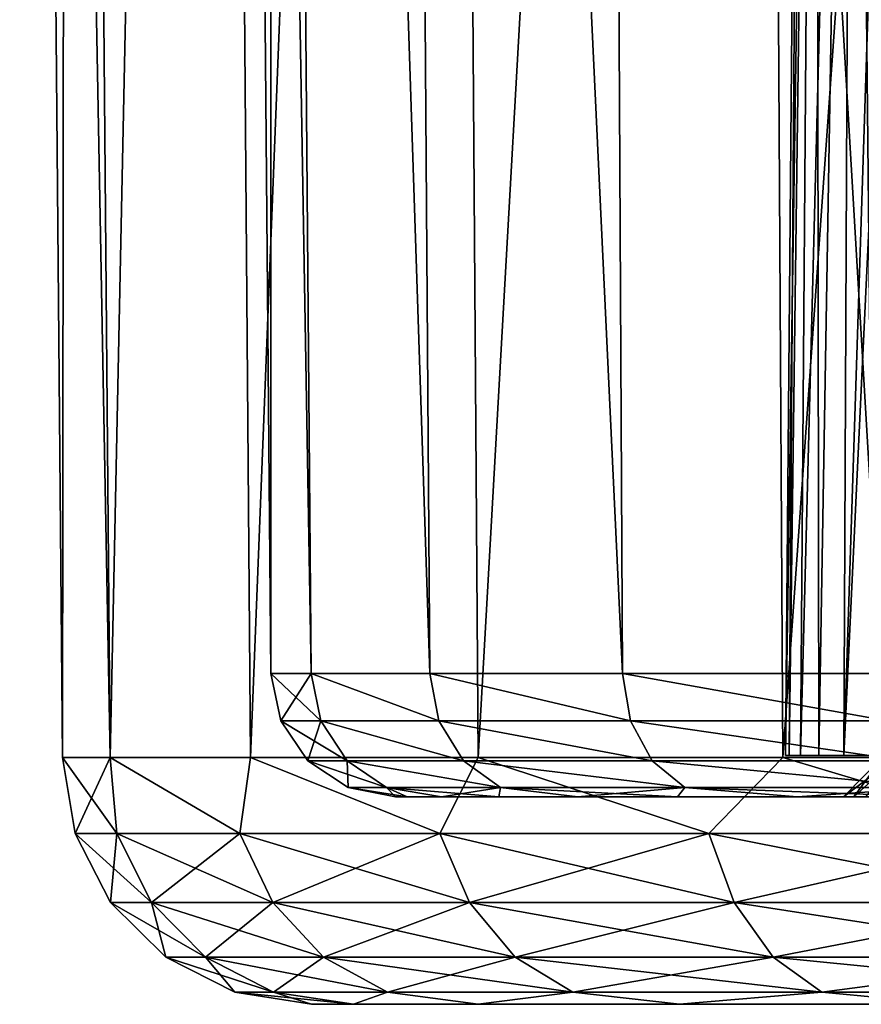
# Model space of a CAD drawing. Header units: millimetres. Extents: x -121 to 75, y -30 to 271.
# Tile 2 of 217: x -27 to -17, y -30 to -18. Entities that reach past the tile are written whole.
import ezdxf

# ---------------------------------------------------------------- set-up
doc = ezdxf.new("R2010")
doc.units = ezdxf.units.MM
doc.header["$LTSCALE"] = 65.185185
for name, color, linetype in [('24', 7, 'CONTINUOUS'), ('25', 7, 'CONTINUOUS'), ('26', 7, 'CONTINUOUS'), ('329', 7, 'CONTINUOUS'), ('357', 7, 'CONTINUOUS'), ('38', 7, 'CONTINUOUS'), ('39', 7, 'CONTINUOUS'), ('40', 7, 'CONTINUOUS'), ('42', 7, 'CONTINUOUS'), ('43', 7, 'CONTINUOUS')]:
    doc.layers.add(name, color=color, linetype=linetype)

msp = doc.modelspace()

# ---------------------------------------------------------------- linework, layer by layer
at = {"layer": '24', "color": 7, "linetype": 'Continuous'}
for points in [[(-23.234, -26.013, -4.766), (-24.224, 32.026, 0), (-23.718, -26.013, 0), (-23.234, -26.013, -4.766)], [(-23.717, 32.026, -4.931), (-24.224, 32.026, 0), (-23.234, -26.013, -4.766), (-23.717, 32.026, -4.931)], [(-24.224, 32.026, 0), (-23.717, 32.026, 4.931), (-23.718, -26.013, 0), (-24.224, 32.026, 0)], [(-23.718, -26.013, 0), (-23.717, 32.026, 4.931), (-23.234, -26.013, 4.766), (-23.718, -26.013, 0)], [(-21.802, -26.013, -9.338), (-23.717, 32.026, -4.931), (-23.234, -26.013, -4.766), (-21.802, -26.013, -9.338)], [(-22.216, 32.026, -9.656), (-23.717, 32.026, -4.931), (-21.802, -26.013, -9.338), (-22.216, 32.026, -9.656)], [(-23.234, -26.013, 4.766), (-23.717, 32.026, 4.931), (-21.802, -26.013, 9.338), (-23.234, -26.013, 4.766)], [(-23.717, 32.026, 4.931), (-22.216, 32.026, 9.656), (-21.802, -26.013, 9.338), (-23.717, 32.026, 4.931)], [(-22.216, 32.026, 9.656), (-19.786, 32.026, 13.976), (-19.481, -26.013, 13.529), (-22.216, 32.026, 9.656)], [(-19.481, -26.013, -13.529), (-22.216, 32.026, -9.656), (-21.802, -26.013, -9.338), (-19.481, -26.013, -13.529)], [(-19.786, 32.026, -13.976), (-22.216, 32.026, -9.656), (-19.481, -26.013, -13.529), (-19.786, 32.026, -13.976)], [(-21.802, -26.013, 9.338), (-22.216, 32.026, 9.656), (-19.481, -26.013, 13.529), (-21.802, -26.013, 9.338)], [(-19.786, 32.026, 13.976), (-16.527, 32.026, 17.711), (-16.364, -26.013, 17.168), (-19.786, 32.026, 13.976)], [(-19.481, -26.013, 13.529), (-19.786, 32.026, 13.976), (-16.364, -26.013, 17.168), (-19.481, -26.013, 13.529)], [(-16.364, -26.013, -17.168), (-19.786, 32.026, -13.976), (-19.481, -26.013, -13.529), (-16.364, -26.013, -17.168)], [(-16.527, 32.026, -17.711), (-19.786, 32.026, -13.976), (-16.364, -26.013, -17.168), (-16.527, 32.026, -17.711)]]:
    msp.add_3dface(points, dxfattribs=at)
at = {"layer": '25', "color": 7, "linetype": 'Continuous'}
for points in [[(-26.746, 32.004), (-25.657, -27.026, 5.454), (-26.161, 32.004, 5.56), (-26.746, 32.004)], [(-26.231, -27.026), (-25.657, -27.026, 5.454), (-26.746, 32.004), (-26.231, -27.026)], [(-26.161, 32.004, 5.56), (-25.657, -27.026, 5.454), (-24.434, 32.004, 10.878), (-26.161, 32.004, 5.56)], [(-25.657, -27.026, 5.454), (-23.963, -27.026, 10.669), (-24.434, 32.004, 10.878), (-25.657, -27.026, 5.454)], [(-24.434, 32.004, 10.878), (-23.963, -27.026, 10.669), (-21.638, 32.004, 15.72), (-24.434, 32.004, 10.878)], [(-23.963, -27.026, 10.669), (-21.221, -27.026, 15.418), (-21.638, 32.004, 15.72), (-23.963, -27.026, 10.669)], [(-21.638, 32.004, 15.72), (-21.221, -27.026, 15.418), (-17.897, 32.004, 19.876), (-21.638, 32.004, 15.72)], [(-21.221, -27.026, 15.418), (-17.552, -27.026, 19.493), (-17.897, 32.004, 19.876), (-21.221, -27.026, 15.418)], [(-17.897, 32.004, 19.876), (-17.552, -27.026, 19.493), (-13.373, 32.004, 23.162), (-17.897, 32.004, 19.876)], [(-17.552, -27.026, 19.493), (-13.115, -27.026, 22.716), (-13.373, 32.004, 23.162), (-17.552, -27.026, 19.493)]]:
    msp.add_3dface(points, dxfattribs=at)
at = {"layer": '26', "color": 7, "linetype": 'Continuous'}
for points in [[(-26.231, -27.026), (-26.746, 32.004), (-26.161, 32.004, -5.56), (-26.231, -27.026)], [(-25.657, -27.026, -5.454), (-26.231, -27.026), (-26.161, 32.004, -5.56), (-25.657, -27.026, -5.454)], [(-24.434, 32.004, -10.878), (-25.657, -27.026, -5.454), (-26.161, 32.004, -5.56), (-24.434, 32.004, -10.878)], [(-23.963, -27.026, -10.669), (-25.657, -27.026, -5.454), (-24.434, 32.004, -10.878), (-23.963, -27.026, -10.669)], [(-21.638, 32.004, -15.72), (-23.963, -27.026, -10.669), (-24.434, 32.004, -10.878), (-21.638, 32.004, -15.72)], [(-21.221, -27.026, -15.418), (-23.963, -27.026, -10.669), (-21.638, 32.004, -15.72), (-21.221, -27.026, -15.418)], [(-17.897, 32.004, -19.876), (-21.221, -27.026, -15.418), (-21.638, 32.004, -15.72), (-17.897, 32.004, -19.876)], [(-17.552, -27.026, -19.493), (-21.221, -27.026, -15.418), (-17.897, 32.004, -19.876), (-17.552, -27.026, -19.493)], [(-13.373, 32.004, -23.162), (-17.552, -27.026, -19.493), (-17.897, 32.004, -19.876), (-13.373, 32.004, -23.162)], [(-13.115, -27.026, -22.716), (-17.552, -27.026, -19.493), (-13.373, 32.004, -23.162), (-13.115, -27.026, -22.716)]]:
    msp.add_3dface(points, dxfattribs=at)
at = {"layer": '329', "color": 7, "linetype": 'Continuous'}
for points in [[(-16.819, -27.5, -11.395), (-16.695, -27.5, -10.233), (-16.326, -27, -11.17), (-16.819, -27.5, -11.395)], [(-16.819, -27.5, -11.395), (-16.326, -27, -11.17), (-16.148, -27, -12.2), (-16.819, -27.5, -11.395)], [(-16.554, -27.5, -12.533), (-16.819, -27.5, -11.395), (-16.148, -27, -12.2), (-16.554, -27.5, -12.533)], [(-16.695, -27.5, -10.233), (-16.195, -27.5, -9.177), (-16.14, -27, -10.143), (-16.695, -27.5, -10.233)], [(-16.695, -27.5, -10.233), (-16.14, -27, -10.143), (-16.326, -27, -11.17), (-16.695, -27.5, -10.233)]]:
    msp.add_3dface(points, dxfattribs=at)
at = {"layer": '357', "color": 7, "linetype": 'Continuous'}
for points in [[(-17.474, -27.004, -0.502), (-17.52, -27.004, 0), (-17.151, -2.5, -0.877), (-17.474, -27.004, -0.502)], [(-17.151, -2.5, -0.877), (-17.52, -27.004, 0), (-17.306, -2.5), (-17.151, -2.5, -0.877)], [(-17.52, -27.004, 0), (-17.474, -27.004, 0.502), (-17.306, -2.5), (-17.52, -27.004, 0)], [(-17.306, -2.5), (-17.474, -27.004, 0.502), (-17.151, -2.5, 0.877), (-17.306, -2.5)], [(-17.338, -27.004, -0.987), (-17.474, -27.004, -0.502), (-17.151, -2.5, -0.877), (-17.338, -27.004, -0.987)], [(-17.474, -27.004, 0.502), (-17.338, -27.004, 0.987), (-17.151, -2.5, 0.877), (-17.474, -27.004, 0.502)], [(-17.338, -27.004, 0.987), (-17.116, -27.004, 1.44), (-17.151, -2.5, 0.877), (-17.338, -27.004, 0.987)], [(-17.116, -27.004, -1.44), (-17.338, -27.004, -0.987), (-16.704, -2.5, -1.648), (-17.116, -27.004, -1.44)], [(-16.704, -2.5, -1.648), (-17.338, -27.004, -0.987), (-17.151, -2.5, -0.877), (-16.704, -2.5, -1.648)], [(-17.151, -2.5, 0.877), (-17.116, -27.004, 1.44), (-16.704, -2.5, 1.648), (-17.151, -2.5, 0.877)], [(-17.116, -27.004, 1.44), (-16.816, -27.004, 1.845), (-16.704, -2.5, 1.648), (-17.116, -27.004, 1.44)], [(-16.816, -27.004, -1.845), (-17.116, -27.004, -1.44), (-16.704, -2.5, -1.648), (-16.816, -27.004, -1.845)], [(-16.02, -2.5, -2.219), (-16.235, -14.814, -2.212), (-16.816, -27.004, -1.845), (-16.02, -2.5, -2.219)], [(-16.02, -2.5, -2.219), (-16.816, -27.004, -1.845), (-16.704, -2.5, -1.648), (-16.02, -2.5, -2.219)], [(-16.816, -27.004, 1.845), (-16.448, -27.004, 2.189), (-16.704, -2.5, 1.648), (-16.816, -27.004, 1.845)], [(-16.448, -27.004, 2.189), (-16.235, -14.814, 2.212), (-16.704, -2.5, 1.648), (-16.448, -27.004, 2.189)], [(-16.235, -14.814, -2.212), (-16.448, -27.004, -2.189), (-16.816, -27.004, -1.845), (-16.235, -14.814, -2.212)]]:
    msp.add_3dface(points, dxfattribs=at)
at = {"layer": '38', "color": 7, "linetype": 'Continuous'}
for points in [[(-23.231, -30), (-22.723, -30, -4.83), (-14.5, -30, -2.5), (-23.231, -30)], [(-22.723, -30, 4.83), (-23.231, -30), (-14.5, -30, 2.5), (-22.723, -30, 4.83)], [(-14.5, -30, 2.5), (-23.231, -30), (-14.5, -30, -2.5), (-14.5, -30, 2.5)], [(22.723, -30, 4.83), (-22.723, -30, 4.83), (-14.5, -30, 2.5), (22.723, -30, 4.83)], [(22.723, -30, -4.83), (-22.723, -30, -4.83), (-0.982, -30, -6.67), (22.723, -30, -4.83)], [(-22.723, -30, -4.83), (22.723, -30, -4.83), (14.5, -30, -2.5), (-22.723, -30, -4.83)], [(-22.723, -30, -4.83), (-21.222, -30, -9.449), (-0.982, -30, -6.67), (-22.723, -30, -4.83)], [(-14.5, -30, -2.5), (-22.723, -30, -4.83), (-7.51, -30, -2.5), (-14.5, -30, -2.5)], [(-7.51, -30, -2.5), (-22.723, -30, -4.83), (7.51, -30, -2.5), (-7.51, -30, -2.5)], [(-22.723, -30, -4.83), (14.5, -30, -2.5), (7.51, -30, -2.5), (-22.723, -30, -4.83)], [(-21.222, -30, 9.449), (-22.723, -30, 4.83), (21.222, -30, 9.449), (-21.222, -30, 9.449)], [(21.222, -30, 9.449), (-22.723, -30, 4.83), (22.723, -30, 4.83), (21.222, -30, 9.449)], [(-18.794, -30, 13.655), (-21.222, -30, 9.449), (18.794, -30, 13.655), (-18.794, -30, 13.655)], [(18.794, -30, 13.655), (-21.222, -30, 9.449), (21.222, -30, 9.449), (18.794, -30, 13.655)], [(-0.982, -30, -6.67), (-21.222, -30, -9.449), (-2.866, -30, -7.224), (-0.982, -30, -6.67)], [(-2.866, -30, -7.224), (-21.222, -30, -9.449), (-4.519, -30, -8.285), (-2.866, -30, -7.224)], [(-4.519, -30, -8.285), (-21.222, -30, -9.449), (-5.805, -30, -9.77), (-4.519, -30, -8.285)], [(-21.222, -30, -9.449), (-18.794, -30, -13.655), (-5.805, -30, -9.77), (-21.222, -30, -9.449)], [(-15.544, -30, 17.264), (-18.794, -30, 13.655), (15.544, -30, 17.264), (-15.544, -30, 17.264)], [(15.544, -30, 17.264), (-18.794, -30, 13.655), (18.794, -30, 13.655), (15.544, -30, 17.264)], [(-5.805, -30, -9.77), (-18.794, -30, -13.655), (-6.621, -30, -11.556), (-5.805, -30, -9.77)], [(-18.794, -30, -13.655), (-15.544, -30, -17.264), (-6.621, -30, -15.444), (-18.794, -30, -13.655)], [(-6.9, -30, -13.5), (-18.794, -30, -13.655), (-6.621, -30, -15.444), (-6.9, -30, -13.5)], [(-18.794, -30, -13.655), (-6.9, -30, -13.5), (-6.621, -30, -11.556), (-18.794, -30, -13.655)]]:
    msp.add_3dface(points, dxfattribs=at)
at = {"layer": '39', "color": 7, "linetype": 'Continuous'}
for points in [[(-17.619, -27.5, -1.569), (-16.948, -27.5, -2.422), (-22.218, -27.5, 0), (-17.619, -27.5, -1.569)], [(-22.218, -27.5, 0), (-16.948, -27.5, -2.422), (-22.078, -27.5, -2.485), (-22.218, -27.5, 0)], [(-17.975, -27.5, -0.543), (-17.619, -27.5, -1.569), (-22.218, -27.5, 0), (-17.975, -27.5, -0.543)], [(-17.975, -27.5, 0.543), (-17.975, -27.5, -0.543), (-22.218, -27.5, 0), (-17.975, -27.5, 0.543)], [(-22.078, -27.5, 2.485), (-17.975, -27.5, 0.543), (-22.218, -27.5, 0), (-22.078, -27.5, 2.485)], [(-16.948, -27.5, -2.422), (-16.948, -27.5, -4.448), (-22.078, -27.5, -2.485), (-16.948, -27.5, -2.422)], [(-17.619, -27.5, 1.569), (-17.975, -27.5, 0.543), (-22.078, -27.5, 2.485), (-17.619, -27.5, 1.569)], [(-16.948, -27.5, 2.422), (-17.619, -27.5, 1.569), (-22.078, -27.5, 2.485), (-16.948, -27.5, 2.422)], [(-16.948, -27.5, 4.448), (-16.948, -27.5, 2.422), (-22.078, -27.5, 2.485), (-16.948, -27.5, 4.448)], [(-21.662, -27.5, 4.94), (-16.948, -27.5, 4.448), (-22.078, -27.5, 2.485), (-21.662, -27.5, 4.94)], [(-22.078, -27.5, -2.485), (-16.872, -27.5, -4.83), (-21.662, -27.5, -4.94), (-22.078, -27.5, -2.485)], [(-16.948, -27.5, -4.448), (-16.872, -27.5, -4.83), (-22.078, -27.5, -2.485), (-16.948, -27.5, -4.448)], [(-16.872, -27.5, 4.83), (-16.948, -27.5, 4.448), (-21.662, -27.5, 4.94), (-16.872, -27.5, 4.83)], [(-16.655, -27.5, 5.155), (-16.872, -27.5, 4.83), (-21.662, -27.5, 4.94), (-16.655, -27.5, 5.155)], [(-20.973, -27.5, 7.332), (-16.655, -27.5, 5.155), (-21.662, -27.5, 4.94), (-20.973, -27.5, 7.332)], [(-16.33, -27.5, -5.372), (-15.948, -27.5, -5.448), (-21.662, -27.5, -4.94), (-16.33, -27.5, -5.372)], [(-21.662, -27.5, -4.94), (-15.948, -27.5, -5.448), (-20.973, -27.5, -7.332), (-21.662, -27.5, -4.94)], [(-16.655, -27.5, -5.155), (-16.33, -27.5, -5.372), (-21.662, -27.5, -4.94), (-16.655, -27.5, -5.155)], [(-16.872, -27.5, -4.83), (-16.655, -27.5, -5.155), (-21.662, -27.5, -4.94), (-16.872, -27.5, -4.83)], [(-16.33, -27.5, 5.372), (-16.655, -27.5, 5.155), (-20.973, -27.5, 7.332), (-16.33, -27.5, 5.372)], [(-15.948, -27.5, 5.448), (-16.33, -27.5, 5.372), (-20.973, -27.5, 7.332), (-15.948, -27.5, 5.448)], [(-15.374, -27.5, -8.344), (-16.195, -27.5, -9.177), (-20.973, -27.5, -7.332), (-15.374, -27.5, -8.344)], [(-20.973, -27.5, -7.332), (-16.195, -27.5, -9.177), (-20.021, -27.5, -9.632), (-20.973, -27.5, -7.332)], [(-14.326, -27.5, -7.828), (-15.374, -27.5, -8.344), (-20.973, -27.5, -7.332), (-14.326, -27.5, -7.828)], [(-15.948, -27.5, -5.448), (-14.326, -27.5, -7.828), (-20.973, -27.5, -7.332), (-15.948, -27.5, -5.448)], [(-14.259, -27.5, 5.448), (-15.948, -27.5, 5.448), (-20.973, -27.5, 7.332), (-14.259, -27.5, 5.448)], [(-13.982, -27.5, 7.188), (-14.259, -27.5, 5.448), (-20.973, -27.5, 7.332), (-13.982, -27.5, 7.188)], [(-13.493, -27.5, 8.882), (-13.982, -27.5, 7.188), (-20.973, -27.5, 7.332), (-13.493, -27.5, 8.882)], [(-20.021, -27.5, 9.632), (-13.493, -27.5, 8.882), (-20.973, -27.5, 7.332), (-20.021, -27.5, 9.632)], [(-16.695, -27.5, -10.233), (-16.819, -27.5, -11.395), (-20.021, -27.5, -9.632), (-16.695, -27.5, -10.233)], [(-20.021, -27.5, -9.632), (-16.819, -27.5, -11.395), (-18.818, -27.5, -11.811), (-20.021, -27.5, -9.632)], [(-16.195, -27.5, -9.177), (-16.695, -27.5, -10.233), (-20.021, -27.5, -9.632), (-16.195, -27.5, -9.177)], [(-12.8, -27.5, 10.502), (-13.493, -27.5, 8.882), (-20.021, -27.5, 9.632), (-12.8, -27.5, 10.502)], [(-18.818, -27.5, 11.811), (-12.8, -27.5, 10.502), (-20.021, -27.5, 9.632), (-18.818, -27.5, 11.811)], [(-16.554, -27.5, -12.533), (-15.929, -27.5, -13.521), (-18.818, -27.5, -11.811), (-16.554, -27.5, -12.533)], [(-18.818, -27.5, -11.811), (-15.929, -27.5, -13.521), (-17.378, -27.5, -13.842), (-18.818, -27.5, -11.811)], [(-16.819, -27.5, -11.395), (-16.554, -27.5, -12.533), (-18.818, -27.5, -11.811), (-16.819, -27.5, -11.395)], [(-11.914, -27.5, 12.026), (-12.8, -27.5, 10.502), (-18.818, -27.5, 11.811), (-11.914, -27.5, 12.026)], [(-17.378, -27.5, 13.842), (-11.914, -27.5, 12.026), (-18.818, -27.5, 11.811), (-17.378, -27.5, 13.842)], [(-15.014, -27.5, -14.248), (-13.91, -27.5, -14.633), (-17.378, -27.5, -13.842), (-15.014, -27.5, -14.248)], [(-17.378, -27.5, -13.842), (-13.91, -27.5, -14.633), (-15.721, -27.5, -15.7), (-17.378, -27.5, -13.842)], [(-15.929, -27.5, -13.521), (-15.014, -27.5, -14.248), (-17.378, -27.5, -13.842), (-15.929, -27.5, -13.521)], [(-10.847, -27.5, 13.428), (-11.914, -27.5, 12.026), (-17.378, -27.5, 13.842), (-10.847, -27.5, 13.428)], [(-9.615, -27.5, 14.689), (-10.847, -27.5, 13.428), (-17.378, -27.5, 13.842), (-9.615, -27.5, 14.689)], [(-15.721, -27.5, 15.7), (-9.615, -27.5, 14.689), (-17.378, -27.5, 13.842), (-15.721, -27.5, 15.7)]]:
    msp.add_3dface(points, dxfattribs=at)
at = {"layer": '40', "color": 7, "linetype": 'Continuous'}
for points in [[(-23.234, -26.013, -4.766), (-23.718, -26.013, 0), (-23.118, -26.583, -4.741), (-23.234, -26.013, -4.766)], [(-23.718, -26.013, 0), (-23.234, -26.013, 4.766), (-23.6, -26.583), (-23.718, -26.013, 0)], [(-23.118, -26.583, -4.741), (-23.718, -26.013, 0), (-23.6, -26.583), (-23.118, -26.583, -4.741)], [(-23.6, -26.583), (-23.234, -26.013, 4.766), (-23.118, -26.583, 4.741), (-23.6, -26.583)], [(-23.118, -26.583, 4.741), (-23.234, -26.013, 4.766), (-21.695, -26.583, 9.289), (-23.118, -26.583, 4.741)], [(-21.802, -26.013, -9.338), (-23.234, -26.013, -4.766), (-21.695, -26.583, -9.289), (-21.802, -26.013, -9.338)], [(-21.695, -26.583, -9.289), (-23.234, -26.013, -4.766), (-23.118, -26.583, -4.741), (-21.695, -26.583, -9.289)], [(-23.234, -26.013, 4.766), (-21.802, -26.013, 9.338), (-21.695, -26.583, 9.289), (-23.234, -26.013, 4.766)], [(-19.481, -26.013, -13.529), (-21.802, -26.013, -9.338), (-19.386, -26.583, -13.458), (-19.481, -26.013, -13.529)], [(-21.802, -26.013, 9.338), (-19.481, -26.013, 13.529), (-19.386, -26.583, 13.458), (-21.802, -26.013, 9.338)], [(-21.695, -26.583, 9.289), (-21.802, -26.013, 9.338), (-19.386, -26.583, 13.458), (-21.695, -26.583, 9.289)], [(-19.386, -26.583, -13.458), (-21.802, -26.013, -9.338), (-21.695, -26.583, -9.289), (-19.386, -26.583, -13.458)], [(-16.364, -26.013, -17.168), (-19.481, -26.013, -13.529), (-16.287, -26.583, -17.078), (-16.364, -26.013, -17.168)], [(-16.287, -26.583, -17.078), (-19.481, -26.013, -13.529), (-19.386, -26.583, -13.458), (-16.287, -26.583, -17.078)], [(-19.481, -26.013, 13.529), (-16.364, -26.013, 17.168), (-16.287, -26.583, 17.078), (-19.481, -26.013, 13.529)], [(-19.386, -26.583, 13.458), (-19.481, -26.013, 13.529), (-16.287, -26.583, 17.078), (-19.386, -26.583, 13.458)], [(-23.118, -26.583, -4.741), (-23.6, -26.583), (-22.799, -27.066, -4.673), (-23.118, -26.583, -4.741)], [(-23.6, -26.583), (-23.118, -26.583, 4.741), (-23.273, -27.066), (-23.6, -26.583)], [(-22.799, -27.066, -4.673), (-23.6, -26.583), (-23.273, -27.066), (-22.799, -27.066, -4.673)], [(-23.273, -27.066), (-23.118, -26.583, 4.741), (-22.799, -27.066, 4.673), (-23.273, -27.066)], [(-21.695, -26.583, -9.289), (-23.118, -26.583, -4.741), (-21.397, -27.066, -9.155), (-21.695, -26.583, -9.289)], [(-21.397, -27.066, -9.155), (-23.118, -26.583, -4.741), (-22.799, -27.066, -4.673), (-21.397, -27.066, -9.155)], [(-23.118, -26.583, 4.741), (-21.695, -26.583, 9.289), (-21.397, -27.066, 9.155), (-23.118, -26.583, 4.741)], [(-22.799, -27.066, 4.673), (-23.118, -26.583, 4.741), (-21.397, -27.066, 9.155), (-22.799, -27.066, 4.673)], [(-19.386, -26.583, -13.458), (-21.695, -26.583, -9.289), (-19.123, -27.066, -13.265), (-19.386, -26.583, -13.458)], [(-19.123, -27.066, -13.265), (-21.695, -26.583, -9.289), (-21.397, -27.066, -9.155), (-19.123, -27.066, -13.265)], [(-21.397, -27.066, 9.155), (-21.695, -26.583, 9.289), (-19.123, -27.066, 13.265), (-21.397, -27.066, 9.155)], [(-21.695, -26.583, 9.289), (-19.386, -26.583, 13.458), (-19.123, -27.066, 13.265), (-21.695, -26.583, 9.289)], [(-16.07, -27.066, -16.834), (-19.386, -26.583, -13.458), (-19.123, -27.066, -13.265), (-16.07, -27.066, -16.834)], [(-16.287, -26.583, -17.078), (-19.386, -26.583, -13.458), (-16.07, -27.066, -16.834), (-16.287, -26.583, -17.078)], [(-19.386, -26.583, 13.458), (-16.287, -26.583, 17.078), (-16.07, -27.066, 16.834), (-19.386, -26.583, 13.458)], [(-19.123, -27.066, 13.265), (-19.386, -26.583, 13.458), (-16.07, -27.066, 16.834), (-19.123, -27.066, 13.265)], [(-22.799, -27.066, -4.673), (-23.273, -27.066), (-22.324, -27.388, -4.571), (-22.799, -27.066, -4.673)], [(-23.273, -27.066), (-22.799, -27.066, 4.673), (-22.788, -27.388), (-23.273, -27.066)], [(-22.324, -27.388, -4.571), (-23.273, -27.066), (-22.788, -27.388), (-22.324, -27.388, -4.571)], [(-20.953, -27.388, -8.957), (-22.799, -27.066, -4.673), (-22.324, -27.388, -4.571), (-20.953, -27.388, -8.957)], [(-22.799, -27.066, 4.673), (-21.397, -27.066, 9.155), (-20.953, -27.388, 8.957), (-22.799, -27.066, 4.673)], [(-22.788, -27.388), (-22.799, -27.066, 4.673), (-22.324, -27.388, 4.571), (-22.788, -27.388)], [(-22.324, -27.388, 4.571), (-22.799, -27.066, 4.673), (-20.953, -27.388, 8.957), (-22.324, -27.388, 4.571)], [(-21.397, -27.066, -9.155), (-22.799, -27.066, -4.673), (-20.953, -27.388, -8.957), (-21.397, -27.066, -9.155)], [(-21.397, -27.066, 9.155), (-19.123, -27.066, 13.265), (-18.73, -27.388, 12.978), (-21.397, -27.066, 9.155)], [(-20.953, -27.388, 8.957), (-21.397, -27.066, 9.155), (-18.73, -27.388, 12.978), (-20.953, -27.388, 8.957)], [(-19.123, -27.066, -13.265), (-21.397, -27.066, -9.155), (-18.73, -27.388, -12.978), (-19.123, -27.066, -13.265)], [(-18.73, -27.388, -12.978), (-21.397, -27.066, -9.155), (-20.953, -27.388, -8.957), (-18.73, -27.388, -12.978)], [(-19.123, -27.066, 13.265), (-16.07, -27.066, 16.834), (-15.746, -27.388, 16.472), (-19.123, -27.066, 13.265)], [(-18.73, -27.388, 12.978), (-19.123, -27.066, 13.265), (-15.746, -27.388, 16.472), (-18.73, -27.388, 12.978)], [(-15.746, -27.388, -16.472), (-19.123, -27.066, -13.265), (-18.73, -27.388, -12.978), (-15.746, -27.388, -16.472)], [(-16.07, -27.066, -16.834), (-19.123, -27.066, -13.265), (-15.746, -27.388, -16.472), (-16.07, -27.066, -16.834)], [(-22.218, -27.5, 0), (-22.788, -27.388), (-22.324, -27.388, 4.571), (-22.218, -27.5, 0)], [(-22.218, -27.5, 0), (-22.078, -27.5, -2.485), (-22.788, -27.388), (-22.218, -27.5, 0)], [(-22.078, -27.5, -2.485), (-22.324, -27.388, -4.571), (-22.788, -27.388), (-22.078, -27.5, -2.485)], [(-20.973, -27.5, -7.332), (-20.953, -27.388, -8.957), (-22.324, -27.388, -4.571), (-20.973, -27.5, -7.332)], [(-22.078, -27.5, -2.485), (-21.662, -27.5, -4.94), (-22.324, -27.388, -4.571), (-22.078, -27.5, -2.485)], [(-22.078, -27.5, 2.485), (-22.218, -27.5, 0), (-22.324, -27.388, 4.571), (-22.078, -27.5, 2.485)], [(-21.662, -27.5, -4.94), (-20.973, -27.5, -7.332), (-22.324, -27.388, -4.571), (-21.662, -27.5, -4.94)], [(-21.662, -27.5, 4.94), (-22.324, -27.388, 4.571), (-20.953, -27.388, 8.957), (-21.662, -27.5, 4.94)], [(-21.662, -27.5, 4.94), (-22.078, -27.5, 2.485), (-22.324, -27.388, 4.571), (-21.662, -27.5, 4.94)], [(-20.973, -27.5, 7.332), (-21.662, -27.5, 4.94), (-20.953, -27.388, 8.957), (-20.973, -27.5, 7.332)], [(-20.973, -27.5, -7.332), (-20.021, -27.5, -9.632), (-20.953, -27.388, -8.957), (-20.973, -27.5, -7.332)], [(-20.021, -27.5, 9.632), (-20.973, -27.5, 7.332), (-20.953, -27.388, 8.957), (-20.021, -27.5, 9.632)], [(-20.021, -27.5, -9.632), (-18.818, -27.5, -11.811), (-20.953, -27.388, -8.957), (-20.021, -27.5, -9.632)], [(-18.818, -27.5, -11.811), (-18.73, -27.388, -12.978), (-20.953, -27.388, -8.957), (-18.818, -27.5, -11.811)], [(-20.021, -27.5, 9.632), (-20.953, -27.388, 8.957), (-18.73, -27.388, 12.978), (-20.021, -27.5, 9.632)], [(-18.818, -27.5, 11.811), (-20.021, -27.5, 9.632), (-18.73, -27.388, 12.978), (-18.818, -27.5, 11.811)], [(-18.818, -27.5, -11.811), (-17.378, -27.5, -13.842), (-18.73, -27.388, -12.978), (-18.818, -27.5, -11.811)], [(-17.378, -27.5, 13.842), (-18.818, -27.5, 11.811), (-18.73, -27.388, 12.978), (-17.378, -27.5, 13.842)], [(-17.378, -27.5, -13.842), (-15.721, -27.5, -15.7), (-18.73, -27.388, -12.978), (-17.378, -27.5, -13.842)], [(-15.721, -27.5, -15.7), (-15.746, -27.388, -16.472), (-18.73, -27.388, -12.978), (-15.721, -27.5, -15.7)], [(-17.378, -27.5, 13.842), (-18.73, -27.388, 12.978), (-15.746, -27.388, 16.472), (-17.378, -27.5, 13.842)], [(-15.721, -27.5, 15.7), (-17.378, -27.5, 13.842), (-15.746, -27.388, 16.472), (-15.721, -27.5, 15.7)]]:
    msp.add_3dface(points, dxfattribs=at)
at = {"layer": '42', "color": 7, "linetype": 'Continuous'}
for points in [[(-26.231, -27.026), (-25.657, -27.026, -5.454), (-26.078, -27.944), (-26.231, -27.026)], [(-25.657, -27.026, -5.454), (-25.577, -27.944, -5.088), (-26.078, -27.944), (-25.657, -27.026, -5.454)], [(-25.657, -27.026, -5.454), (-23.963, -27.026, -10.669), (-24.093, -27.944, -9.98), (-25.657, -27.026, -5.454)], [(-25.657, -27.026, -5.454), (-24.093, -27.944, -9.98), (-25.577, -27.944, -5.088), (-25.657, -27.026, -5.454)], [(-23.963, -27.026, -10.669), (-21.683, -27.944, -14.488), (-24.093, -27.944, -9.98), (-23.963, -27.026, -10.669)], [(-23.963, -27.026, -10.669), (-21.221, -27.026, -15.418), (-21.683, -27.944, -14.488), (-23.963, -27.026, -10.669)], [(-21.221, -27.026, -15.418), (-18.44, -27.944, -18.44), (-21.683, -27.944, -14.488), (-21.221, -27.026, -15.418)], [(-21.221, -27.026, -15.418), (-17.552, -27.026, -19.493), (-18.44, -27.944, -18.44), (-21.221, -27.026, -15.418)], [(-17.552, -27.026, -19.493), (-14.488, -27.944, -21.683), (-18.44, -27.944, -18.44), (-17.552, -27.026, -19.493)], [(-17.552, -27.026, -19.493), (-13.115, -27.026, -22.716), (-14.488, -27.944, -21.683), (-17.552, -27.026, -19.493)], [(-25.577, -27.944, -5.088), (-25.65, -28.775), (-26.078, -27.944), (-25.577, -27.944, -5.088)], [(-25.157, -28.775, -5.004), (-25.65, -28.775), (-25.577, -27.944, -5.088), (-25.157, -28.775, -5.004)], [(-24.093, -27.944, -9.98), (-25.157, -28.775, -5.004), (-25.577, -27.944, -5.088), (-24.093, -27.944, -9.98)], [(-23.697, -28.775, -9.816), (-25.157, -28.775, -5.004), (-24.093, -27.944, -9.98), (-23.697, -28.775, -9.816)], [(-21.683, -27.944, -14.488), (-23.697, -28.775, -9.816), (-24.093, -27.944, -9.98), (-21.683, -27.944, -14.488)], [(-21.327, -28.775, -14.25), (-23.697, -28.775, -9.816), (-21.683, -27.944, -14.488), (-21.327, -28.775, -14.25)], [(-18.44, -27.944, -18.44), (-21.327, -28.775, -14.25), (-21.683, -27.944, -14.488), (-18.44, -27.944, -18.44)], [(-18.137, -28.775, -18.137), (-21.327, -28.775, -14.25), (-18.44, -27.944, -18.44), (-18.137, -28.775, -18.137)], [(-14.488, -27.944, -21.683), (-18.137, -28.775, -18.137), (-18.44, -27.944, -18.44), (-14.488, -27.944, -21.683)], [(-14.25, -28.775, -21.327), (-18.137, -28.775, -18.137), (-14.488, -27.944, -21.683), (-14.25, -28.775, -21.327)], [(-25.157, -28.775, -5.004), (-24.986, -29.433), (-25.65, -28.775), (-25.157, -28.775, -5.004)], [(-23.697, -28.775, -9.816), (-24.506, -29.433, -4.875), (-25.157, -28.775, -5.004), (-23.697, -28.775, -9.816)], [(-24.506, -29.433, -4.875), (-24.986, -29.433), (-25.157, -28.775, -5.004), (-24.506, -29.433, -4.875)], [(-23.084, -29.433, -9.562), (-24.506, -29.433, -4.875), (-23.697, -28.775, -9.816), (-23.084, -29.433, -9.562)], [(-21.327, -28.775, -14.25), (-23.084, -29.433, -9.562), (-23.697, -28.775, -9.816), (-21.327, -28.775, -14.25)], [(-20.775, -29.433, -13.882), (-23.084, -29.433, -9.562), (-21.327, -28.775, -14.25), (-20.775, -29.433, -13.882)], [(-18.137, -28.775, -18.137), (-20.775, -29.433, -13.882), (-21.327, -28.775, -14.25), (-18.137, -28.775, -18.137)], [(-17.668, -29.433, -17.668), (-20.775, -29.433, -13.882), (-18.137, -28.775, -18.137), (-17.668, -29.433, -17.668)], [(-14.25, -28.775, -21.327), (-17.668, -29.433, -17.668), (-18.137, -28.775, -18.137), (-14.25, -28.775, -21.327)], [(-13.882, -29.433, -20.775), (-17.668, -29.433, -17.668), (-14.25, -28.775, -21.327), (-13.882, -29.433, -20.775)], [(-24.506, -29.433, -4.875), (-24.153, -29.855), (-24.986, -29.433), (-24.506, -29.433, -4.875)], [(-23.084, -29.433, -9.562), (-23.689, -29.855, -4.712), (-24.506, -29.433, -4.875), (-23.084, -29.433, -9.562)], [(-23.689, -29.855, -4.712), (-24.153, -29.855), (-24.506, -29.433, -4.875), (-23.689, -29.855, -4.712)], [(-22.314, -29.855, -9.243), (-23.689, -29.855, -4.712), (-23.084, -29.433, -9.562), (-22.314, -29.855, -9.243)], [(-20.775, -29.433, -13.882), (-22.314, -29.855, -9.243), (-23.084, -29.433, -9.562), (-20.775, -29.433, -13.882)], [(-20.082, -29.855, -13.419), (-22.314, -29.855, -9.243), (-20.775, -29.433, -13.882), (-20.082, -29.855, -13.419)], [(-17.668, -29.433, -17.668), (-20.082, -29.855, -13.419), (-20.775, -29.433, -13.882), (-17.668, -29.433, -17.668)], [(-17.079, -29.855, -17.079), (-20.082, -29.855, -13.419), (-17.668, -29.433, -17.668), (-17.079, -29.855, -17.079)], [(-13.882, -29.433, -20.775), (-17.079, -29.855, -17.079), (-17.668, -29.433, -17.668), (-13.882, -29.433, -20.775)], [(-13.419, -29.855, -20.082), (-17.079, -29.855, -17.079), (-13.882, -29.433, -20.775), (-13.419, -29.855, -20.082)], [(-23.689, -29.855, -4.712), (-23.231, -30), (-24.153, -29.855), (-23.689, -29.855, -4.712)], [(-22.314, -29.855, -9.243), (-22.723, -30, -4.83), (-23.689, -29.855, -4.712), (-22.314, -29.855, -9.243)], [(-22.723, -30, -4.83), (-23.231, -30), (-23.689, -29.855, -4.712), (-22.723, -30, -4.83)], [(-21.222, -30, -9.449), (-22.723, -30, -4.83), (-22.314, -29.855, -9.243), (-21.222, -30, -9.449)], [(-20.082, -29.855, -13.419), (-21.222, -30, -9.449), (-22.314, -29.855, -9.243), (-20.082, -29.855, -13.419)], [(-18.794, -30, -13.655), (-21.222, -30, -9.449), (-20.082, -29.855, -13.419), (-18.794, -30, -13.655)], [(-17.079, -29.855, -17.079), (-18.794, -30, -13.655), (-20.082, -29.855, -13.419), (-17.079, -29.855, -17.079)], [(-15.544, -30, -17.264), (-18.794, -30, -13.655), (-17.079, -29.855, -17.079), (-15.544, -30, -17.264)], [(-13.419, -29.855, -20.082), (-15.544, -30, -17.264), (-17.079, -29.855, -17.079), (-13.419, -29.855, -20.082)]]:
    msp.add_3dface(points, dxfattribs=at)
at = {"layer": '43', "color": 7, "linetype": 'Continuous'}
for points in [[(-25.657, -27.026, 5.454), (-26.231, -27.026), (-25.577, -27.944, 5.088), (-25.657, -27.026, 5.454)], [(-26.231, -27.026), (-26.078, -27.944), (-25.577, -27.944, 5.088), (-26.231, -27.026)], [(-23.963, -27.026, 10.669), (-25.657, -27.026, 5.454), (-24.093, -27.944, 9.98), (-23.963, -27.026, 10.669)], [(-25.657, -27.026, 5.454), (-25.577, -27.944, 5.088), (-24.093, -27.944, 9.98), (-25.657, -27.026, 5.454)], [(-23.963, -27.026, 10.669), (-24.093, -27.944, 9.98), (-21.683, -27.944, 14.488), (-23.963, -27.026, 10.669)], [(-21.221, -27.026, 15.418), (-23.963, -27.026, 10.669), (-21.683, -27.944, 14.488), (-21.221, -27.026, 15.418)], [(-21.221, -27.026, 15.418), (-21.683, -27.944, 14.488), (-18.44, -27.944, 18.44), (-21.221, -27.026, 15.418)], [(-17.552, -27.026, 19.493), (-21.221, -27.026, 15.418), (-18.44, -27.944, 18.44), (-17.552, -27.026, 19.493)], [(-17.552, -27.026, 19.493), (-18.44, -27.944, 18.44), (-14.488, -27.944, 21.683), (-17.552, -27.026, 19.493)], [(-13.115, -27.026, 22.716), (-17.552, -27.026, 19.493), (-14.488, -27.944, 21.683), (-13.115, -27.026, 22.716)], [(-26.078, -27.944), (-25.157, -28.775, 5.004), (-25.577, -27.944, 5.088), (-26.078, -27.944)], [(-26.078, -27.944), (-25.65, -28.775), (-25.157, -28.775, 5.004), (-26.078, -27.944)], [(-25.577, -27.944, 5.088), (-23.697, -28.775, 9.816), (-24.093, -27.944, 9.98), (-25.577, -27.944, 5.088)], [(-25.157, -28.775, 5.004), (-23.697, -28.775, 9.816), (-25.577, -27.944, 5.088), (-25.157, -28.775, 5.004)], [(-24.093, -27.944, 9.98), (-21.327, -28.775, 14.25), (-21.683, -27.944, 14.488), (-24.093, -27.944, 9.98)], [(-23.697, -28.775, 9.816), (-21.327, -28.775, 14.25), (-24.093, -27.944, 9.98), (-23.697, -28.775, 9.816)], [(-21.683, -27.944, 14.488), (-18.137, -28.775, 18.137), (-18.44, -27.944, 18.44), (-21.683, -27.944, 14.488)], [(-21.327, -28.775, 14.25), (-18.137, -28.775, 18.137), (-21.683, -27.944, 14.488), (-21.327, -28.775, 14.25)], [(-18.44, -27.944, 18.44), (-14.25, -28.775, 21.327), (-14.488, -27.944, 21.683), (-18.44, -27.944, 18.44)], [(-18.137, -28.775, 18.137), (-14.25, -28.775, 21.327), (-18.44, -27.944, 18.44), (-18.137, -28.775, 18.137)], [(-25.65, -28.775), (-24.506, -29.433, 4.875), (-25.157, -28.775, 5.004), (-25.65, -28.775)], [(-25.65, -28.775), (-24.986, -29.433), (-24.506, -29.433, 4.875), (-25.65, -28.775)], [(-25.157, -28.775, 5.004), (-23.084, -29.433, 9.562), (-23.697, -28.775, 9.816), (-25.157, -28.775, 5.004)], [(-24.506, -29.433, 4.875), (-23.084, -29.433, 9.562), (-25.157, -28.775, 5.004), (-24.506, -29.433, 4.875)], [(-23.697, -28.775, 9.816), (-20.775, -29.433, 13.882), (-21.327, -28.775, 14.25), (-23.697, -28.775, 9.816)], [(-23.084, -29.433, 9.562), (-20.775, -29.433, 13.882), (-23.697, -28.775, 9.816), (-23.084, -29.433, 9.562)], [(-21.327, -28.775, 14.25), (-17.668, -29.433, 17.668), (-18.137, -28.775, 18.137), (-21.327, -28.775, 14.25)], [(-20.775, -29.433, 13.882), (-17.668, -29.433, 17.668), (-21.327, -28.775, 14.25), (-20.775, -29.433, 13.882)], [(-17.668, -29.433, 17.668), (-13.882, -29.433, 20.775), (-18.137, -28.775, 18.137), (-17.668, -29.433, 17.668)], [(-18.137, -28.775, 18.137), (-13.882, -29.433, 20.775), (-14.25, -28.775, 21.327), (-18.137, -28.775, 18.137)], [(-24.986, -29.433), (-23.689, -29.855, 4.712), (-24.506, -29.433, 4.875), (-24.986, -29.433)], [(-24.986, -29.433), (-24.153, -29.855), (-23.689, -29.855, 4.712), (-24.986, -29.433)], [(-24.506, -29.433, 4.875), (-22.314, -29.855, 9.243), (-23.084, -29.433, 9.562), (-24.506, -29.433, 4.875)], [(-23.689, -29.855, 4.712), (-22.314, -29.855, 9.243), (-24.506, -29.433, 4.875), (-23.689, -29.855, 4.712)], [(-23.084, -29.433, 9.562), (-20.082, -29.855, 13.419), (-20.775, -29.433, 13.882), (-23.084, -29.433, 9.562)], [(-22.314, -29.855, 9.243), (-20.082, -29.855, 13.419), (-23.084, -29.433, 9.562), (-22.314, -29.855, 9.243)], [(-20.775, -29.433, 13.882), (-17.079, -29.855, 17.079), (-17.668, -29.433, 17.668), (-20.775, -29.433, 13.882)], [(-20.082, -29.855, 13.419), (-17.079, -29.855, 17.079), (-20.775, -29.433, 13.882), (-20.082, -29.855, 13.419)], [(-17.668, -29.433, 17.668), (-13.419, -29.855, 20.082), (-13.882, -29.433, 20.775), (-17.668, -29.433, 17.668)], [(-17.079, -29.855, 17.079), (-13.419, -29.855, 20.082), (-17.668, -29.433, 17.668), (-17.079, -29.855, 17.079)], [(-24.153, -29.855), (-22.723, -30, 4.83), (-23.689, -29.855, 4.712), (-24.153, -29.855)], [(-23.231, -30), (-22.723, -30, 4.83), (-24.153, -29.855), (-23.231, -30)], [(-23.689, -29.855, 4.712), (-22.723, -30, 4.83), (-22.314, -29.855, 9.243), (-23.689, -29.855, 4.712)], [(-22.723, -30, 4.83), (-21.222, -30, 9.449), (-22.314, -29.855, 9.243), (-22.723, -30, 4.83)], [(-22.314, -29.855, 9.243), (-21.222, -30, 9.449), (-20.082, -29.855, 13.419), (-22.314, -29.855, 9.243)], [(-21.222, -30, 9.449), (-18.794, -30, 13.655), (-20.082, -29.855, 13.419), (-21.222, -30, 9.449)], [(-20.082, -29.855, 13.419), (-18.794, -30, 13.655), (-17.079, -29.855, 17.079), (-20.082, -29.855, 13.419)], [(-18.794, -30, 13.655), (-15.544, -30, 17.264), (-17.079, -29.855, 17.079), (-18.794, -30, 13.655)], [(-17.079, -29.855, 17.079), (-15.544, -30, 17.264), (-13.419, -29.855, 20.082), (-17.079, -29.855, 17.079)]]:
    msp.add_3dface(points, dxfattribs=at)

doc.saveas('drawing.dxf')
